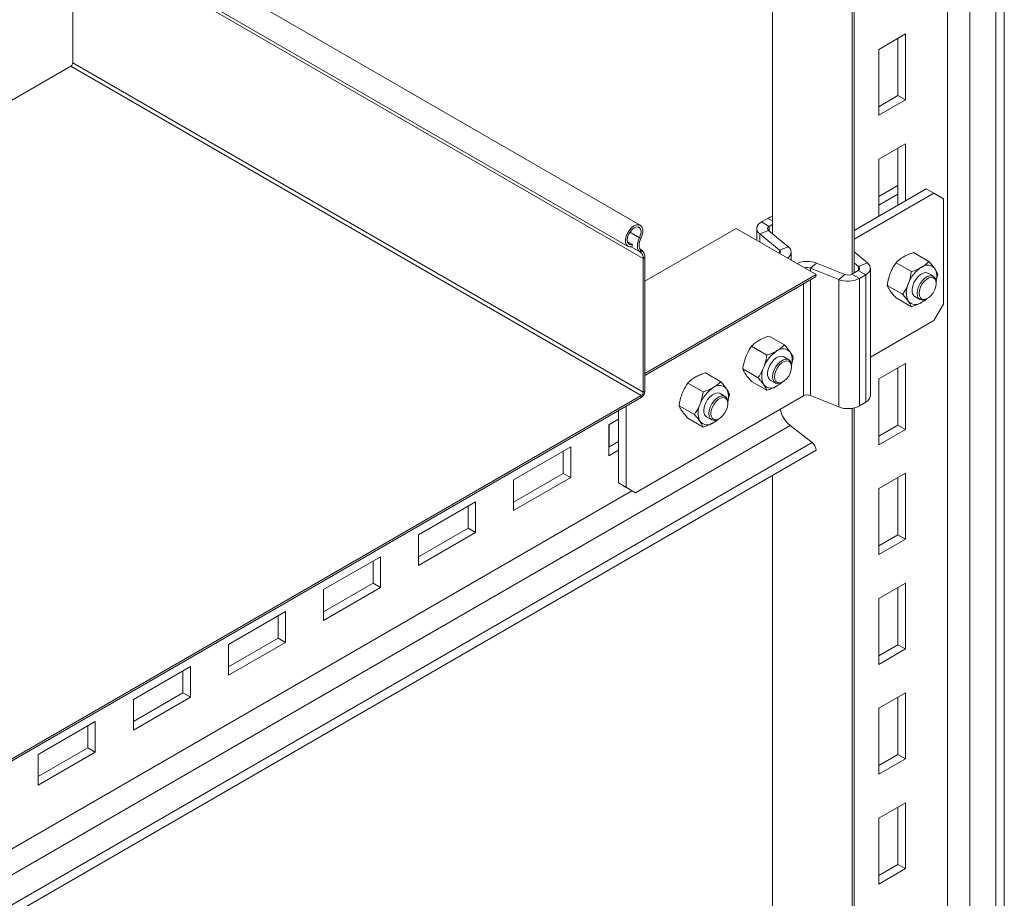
# Model space of a CAD drawing. Header units: millimetres. Extents: x 330 to 1856, y -20 to 3175.
# Tile 21 of 53: x 761 to 1127, y 511 to 838. Entities that reach past the tile are written whole.
import ezdxf

# ---------------------------------------------------------------- set-up
doc = ezdxf.new("R2010")
doc.units = ezdxf.units.MM

msp = doc.modelspace()

# ---------------------------------------------------------------- linework, layer by layer
at = {"color": 7, "linetype": 'Continuous', "lineweight": 15}
for p, q in [((1105.74, 400.65), (1105.74, 1543.81)), ((1114.07, 401.07), (1114.07, 1544.23)), ((1123.73, 397.17), (1123.73, 1540.33)), ((1126.93, 397.33), (1126.93, 1540.49)), ((1070.36, 743.4), (1070.36, 951.42)), ((1071.09, 743.82), (1071.09, 951.4)), ((1040.66, 758.38), (1040.66, 946.42)), ((991.54, 761.47), (779.41, 883.93)), ((774.86, 876.05), (986.99, 753.59)), ((992.64, 749.1), (780.51, 871.56)), ((780.51, 871.56), (780.51, 821.88)), ((1090.12, 832.57), (1080.22, 826.85)), ((1090.12, 808.07), (1090.12, 832.57)), ((1087.36, 830.98), (1087.36, 809.66)), ((1080.22, 826.85), (1080.22, 802.36)), ((779.81, 820.66), (559.59, 693.53)), ((991.94, 698.2), (779.81, 820.66)), ((992.64, 699.42), (780.51, 821.88)), ((1087.36, 809.66), (1080.22, 805.54)), ((1087.36, 809.66), (1090.12, 808.07)), ((1080.22, 802.36), (1090.12, 808.07)), ((1090.12, 791.74), (1080.22, 786.03)), ((1090.12, 770.51), (1090.12, 791.74)), ((1087.36, 790.15), (1087.36, 768.92)), ((1080.22, 786.03), (1080.22, 764.8)), ((1097.9, 775), (1071.09, 759.52)), ((1100.73, 773.37), (1071.09, 756.26)), ((1080.22, 772.14), (1087.36, 776.27)), ((1080.22, 768.88), (1087.36, 773)), ((1100.73, 773.37), (1097.9, 775)), ((1104.26, 771.33), (1100.73, 773.37)), ((1104.26, 732.13), (1104.26, 771.33)), ((1038.97, 764.03), (1036.62, 762.68)), ((1036.62, 762.68), (1039.45, 761.04)), ((1040.66, 761.74), (1039.45, 761.04)), ((993.28, 740.69), (1027.22, 760.28)), ((1056.92, 743.14), (1027.22, 760.28)), ((1034.86, 760.23), (1034.86, 755.87)), ((1039.22, 759.57), (1035.95, 758.24)), ((1035.95, 758.24), (1043.3, 752.18)), ((1039.22, 759.57), (1046.58, 753.5)), ((988.6, 754.26), (986.78, 755.32)), ((991.25, 756.77), (991.74, 756.59)), ((988.44, 753.46), (988.6, 754.26)), ((991.87, 752.32), (991.41, 751.55)), ((991.41, 751.55), (991.65, 751.4)), ((991.65, 751.4), (992.11, 752.17)), ((991.87, 752.32), (992.11, 752.17)), ((1043.3, 752.18), (1046.58, 753.5)), ((1047.66, 748.48), (1047.66, 751.52)), ((1071.09, 751.54), (1076.04, 747.46)), ((1093.19, 751.28), (1098.89, 747.99)), ((993.28, 749.47), (992.64, 749.1)), ((992.64, 749.1), (992.64, 699.42)), ((993.28, 749.47), (993.28, 699.79)), ((1054.83, 745.52), (1057.12, 747.41)), ((1057.12, 747.41), (1067.63, 743.17)), ((1071.09, 747.51), (1072.76, 746.13)), ((1072.76, 746.13), (1076.04, 747.46)), ((1086.65, 747.51), (1092.36, 744.22)), ((1054.83, 745.52), (1065.33, 741.28)), ((1070.19, 743.3), (1072.54, 744.65)), ((1072.54, 744.65), (1075.37, 743.02)), ((1077.12, 698.11), (1077.12, 745.47)), ((1085.53, 745.61), (1085.35, 745.5)), ((1085.35, 745.5), (1085.35, 745.31)), ((1100.54, 742.51), (1098.63, 743.61)), ((1101.52, 740.38), (1102.16, 743.34)), ((993.28, 706.4), (1056.92, 743.14)), ((993.28, 705.56), (1056.4, 742)), ((1067.63, 743.17), (1065.33, 741.28)), ((1065.33, 693.92), (1065.33, 741.28)), ((1073.02, 741.66), (1070.19, 743.3)), ((1073.02, 741.66), (1075.37, 743.02)), ((1073.02, 694.31), (1073.02, 741.66)), ((1075.37, 695.66), (1075.37, 743.02)), ((1101.58, 739.81), (1101.58, 740.22)), ((1083.39, 739.09), (1089.1, 735.8)), ((1086.65, 734.45), (1092.36, 731.15)), ((1093.63, 734.95), (1095.54, 733.85)), ((1098.04, 734.09), (1098.4, 734.3)), ((1100.73, 726.01), (1104.26, 732.13)), ((1077.12, 712.38), (1100.73, 726.01)), ((1039.44, 720.26), (1045.15, 716.96)), ((1031.78, 714.58), (1031.61, 714.48)), ((1031.61, 714.48), (1031.61, 714.28)), ((1032.91, 716.49), (1038.62, 713.19)), ((1046.8, 711.48), (1044.89, 712.58)), ((1047.77, 709.35), (1048.42, 712.32)), ((1029.65, 708.07), (1035.35, 704.77)), ((1047.83, 708.78), (1047.83, 709.19)), ((1090.12, 710.09), (1080.22, 704.37)), ((1087.36, 708.49), (1087.36, 687.18)), ((1090.12, 685.59), (1090.12, 710.09)), ((1015.76, 706.58), (1021.46, 703.29)), ((1032.91, 703.42), (1038.62, 700.13)), ((1039.89, 703.92), (1041.8, 702.82)), ((1044.3, 703.07), (1044.65, 703.27)), ((1080.22, 704.37), (1080.22, 679.88)), ((992.64, 699.42), (993.28, 699.79)), ((1008.1, 700.91), (1007.92, 700.81)), ((1007.92, 700.81), (1007.92, 700.61)), ((1009.22, 702.81), (1014.93, 699.52)), ((991.94, 698.2), (711.78, 536.47)), ((991.94, 697.46), (711.78, 535.73)), ((989.82, 661.98), (1052.27, 698.03)), ((991.94, 697.46), (991.94, 698.2)), ((1023.11, 697.81), (1021.2, 698.91)), ((1024.08, 695.68), (1024.73, 698.64)), ((1065.33, 693.92), (1054.83, 698.16)), ((983.45, 692.56), (983.45, 665.65)), ((986.28, 694.2), (986.28, 664.02)), ((1005.96, 694.39), (1011.66, 691.1)), ((1024.15, 695.11), (1024.15, 695.52)), ((1070.36, 364.67), (1070.36, 693.41)), ((1071.09, 365.69), (1071.09, 693.56)), ((1075.37, 695.66), (1073.02, 694.31)), ((983.45, 689.33), (979.81, 687.23)), ((1009.22, 689.75), (1014.93, 686.45)), ((1016.2, 690.25), (1018.11, 689.15)), ((1020.61, 689.39), (1020.96, 689.6)), ((979.81, 687.23), (979.81, 675.8)), ((979.92, 679.05), (979.92, 687.29)), ((1055.46, 680.67), (1047.25, 687.08)), ((1087.36, 687.18), (1080.22, 683.06)), ((1080.22, 679.88), (1090.12, 685.59)), ((1087.36, 687.18), (1090.12, 685.59)), ((983.45, 681.09), (979.81, 678.98)), ((631.2, 435.75), (1055.46, 680.67)), ((632.66, 432.89), (1056.92, 677.82)), ((965.67, 679.07), (944.46, 666.82)), ((962.91, 677.48), (962.91, 669.23)), ((965.67, 667.64), (965.67, 679.07)), ((979.81, 675.8), (983.45, 677.9)), ((962.91, 669.23), (944.46, 658.57)), ((944.46, 655.39), (965.67, 667.64)), ((944.46, 666.82), (944.46, 655.39)), ((962.91, 669.23), (965.67, 667.64)), ((1040.66, 381.82), (1040.66, 668.43)), ((1090.12, 669.26), (1080.22, 663.54)), ((1087.36, 667.67), (1087.36, 646.36)), ((1090.12, 644.76), (1090.12, 669.26)), ((983.45, 665.65), (986.28, 664.02)), ((986.99, 663.61), (983.45, 665.65)), ((986.28, 664.02), (989.82, 661.98)), ((989.82, 661.98), (986.99, 663.61)), ((1080.22, 663.54), (1080.22, 639.05)), ((930.31, 658.66), (909.1, 646.41)), ((927.56, 657.07), (927.56, 648.82)), ((930.31, 647.23), (930.31, 658.66)), ((927.56, 648.82), (909.1, 638.16)), ((927.56, 648.82), (930.31, 647.23)), ((909.1, 634.98), (930.31, 647.23)), ((909.1, 646.41), (909.1, 634.98)), ((1087.36, 646.36), (1080.22, 642.23)), ((1080.22, 639.05), (1090.12, 644.76)), ((1087.36, 646.36), (1090.12, 644.76)), ((894.96, 638.25), (873.74, 626)), ((894.96, 626.82), (894.96, 638.25)), ((892.2, 636.66), (892.2, 628.41)), ((892.2, 628.41), (873.74, 617.75)), ((873.74, 614.57), (894.96, 626.82)), ((892.2, 628.41), (894.96, 626.82)), ((1090.12, 628.43), (1080.22, 622.72)), ((1087.36, 626.84), (1087.36, 605.53)), ((1090.12, 603.94), (1090.12, 628.43)), ((873.74, 626), (873.74, 614.57)), ((1080.22, 622.72), (1080.22, 598.22)), ((859.6, 617.84), (838.39, 605.59)), ((856.84, 616.25), (856.84, 608)), ((859.6, 606.41), (859.6, 617.84)), ((856.84, 608), (838.39, 597.34)), ((856.84, 608), (859.6, 606.41)), ((838.39, 594.16), (859.6, 606.41)), ((838.39, 605.59), (838.39, 594.16)), ((1087.36, 605.53), (1080.22, 601.41)), ((1087.36, 605.53), (1090.12, 603.94)), ((1080.22, 598.22), (1090.12, 603.94)), ((824.25, 597.43), (803.03, 585.18)), ((824.25, 586), (824.25, 597.43)), ((821.49, 595.84), (821.49, 587.59)), ((821.49, 587.59), (803.03, 576.93)), ((803.03, 573.75), (824.25, 586)), ((821.49, 587.59), (824.25, 586)), ((1090.12, 587.61), (1080.22, 581.89)), ((1087.36, 586.01), (1087.36, 564.7)), ((1090.12, 563.11), (1090.12, 587.61)), ((803.03, 585.18), (803.03, 573.75)), ((1080.22, 581.89), (1080.22, 557.39)), ((788.89, 577.02), (767.68, 564.77)), ((786.13, 575.43), (786.13, 567.18)), ((788.89, 565.59), (788.89, 577.02)), ((786.13, 567.18), (767.68, 556.52)), ((767.68, 553.34), (788.89, 565.59)), ((767.68, 564.77), (767.68, 553.34)), ((786.13, 567.18), (788.89, 565.59)), ((1087.36, 564.7), (1080.22, 560.58)), ((1087.36, 564.7), (1090.12, 563.11)), ((1080.22, 557.39), (1090.12, 563.11)), ((1090.12, 546.78), (1080.22, 541.06)), ((1090.12, 522.28), (1090.12, 546.78)), ((1087.36, 545.19), (1087.36, 523.87)), ((1080.22, 541.06), (1080.22, 516.57)), ((1087.36, 523.87), (1080.22, 519.75)), ((1087.36, 523.87), (1090.12, 522.28)), ((1080.22, 516.57), (1090.12, 522.28))]:
    msp.add_line(p, q, dxfattribs=at)
at = {"color": 8, "linetype": 'Continuous', "lineweight": 15}
for p, q in [((1040.66, 763.06), (1038.97, 764.03)), ((991.25, 756.77), (987.62, 758.87)), ((1035.95, 758.24), (1035.95, 755.25)), ((1039.45, 761.04), (1039.45, 759.38)), ((991.65, 751.4), (988.17, 753.4)), ((991.41, 751.55), (988.19, 753.41)), ((1043.3, 752.18), (1043.3, 751)), ((1054.83, 744.35), (1054.83, 745.52)), ((1072.76, 746.13), (1072.76, 744.81)), ((1054.83, 698.16), (1054.83, 741.09)), ((1052.27, 739.61), (1052.27, 698.03)), ((625.02, 443.33), (1047.25, 687.08)), ((681.38, 485.49), (988.47, 662.76))]:
    msp.add_line(p, q, dxfattribs=at)
at = {"color": 7, "linetype": 'Continuous', "lineweight": 15, "flags": 128}
for points in [[(988.44, 753.46), (987.59, 753.39), (986.89, 753.66), (986.37, 754.24), (986.1, 755.08), (986.07, 756.13), (986.31, 757.29), (986.79, 758.47), (987.47, 759.57), (988.29, 760.51), (989.2, 761.2), (990.11, 761.6), (990.95, 761.67), (991.65, 761.4), (992.16, 760.82), (992.44, 759.97), (992.46, 758.92), (992.22, 757.76), (991.74, 756.59)], [(1036.62, 762.68), (1035.95, 762.22), (1035.42, 761.69), (1035.07, 761.12), (1034.88, 760.53), (1034.88, 759.93), (1035.07, 759.33), (1035.42, 758.76), (1035.95, 758.24)], [(1040.66, 764.72), (1039.77, 764.42), (1038.97, 764.03)], [(988.6, 754.26), (987.85, 754.22), (987.24, 754.52), (986.84, 755.12), (986.69, 755.97), (986.8, 756.98), (987.17, 758.05), (987.75, 759.06), (988.49, 759.92), (989.3, 760.53), (990.12, 760.83), (990.84, 760.8), (991.41, 760.43), (991.75, 759.76), (991.85, 758.87), (991.67, 757.84), (991.25, 756.77)], [(1039.45, 761.04), (1039.22, 760.89), (1039.05, 760.72), (1038.93, 760.53), (1038.87, 760.33), (1038.87, 760.13), (1038.93, 759.93), (1039.05, 759.74), (1039.22, 759.57)], [(991.25, 756.77), (990.9, 755.97), (990.64, 755.16), (990.49, 754.37), (990.46, 753.62), (990.54, 752.95), (990.73, 752.37), (991.02, 751.9), (991.41, 751.55)], [(991.74, 756.59), (991.45, 755.93), (991.24, 755.27), (991.12, 754.62), (991.09, 754.02), (991.16, 753.46), (991.31, 752.99), (991.55, 752.6), (991.87, 752.32)], [(1075.37, 743.02), (1076.04, 743.48), (1076.56, 744.01), (1076.92, 744.57), (1077.1, 745.17), (1077.1, 745.77), (1076.92, 746.37), (1076.56, 746.93), (1076.04, 747.46)], [(1072.54, 744.65), (1072.76, 744.81), (1072.94, 744.98), (1073.06, 745.17), (1073.12, 745.37), (1073.12, 745.57), (1073.06, 745.77), (1072.94, 745.96), (1072.76, 746.13)], [(1098.63, 743.61), (1098.49, 743.68), (1097.69, 743.84), (1096.77, 743.66), (1095.81, 743.16), (1094.87, 742.37), (1094.03, 741.35), (1093.34, 740.17), (1092.86, 738.93), (1092.62, 737.71), (1092.64, 736.62), (1092.92, 735.71), (1093.44, 735.08), (1093.63, 734.95)], [(1094.51, 736.14), (1094.64, 737.31), (1095.02, 738.55), (1095.63, 739.77), (1096.41, 740.86), (1097.32, 741.76), (1098.28, 742.39), (1099.23, 742.71), (1100.08, 742.69), (1100.78, 742.34), (1101.28, 741.68), (1101.54, 740.75), (1101.58, 740.22)], [(1095.21, 736.14), (1095.34, 735.18), (1095.72, 734.44), (1096.31, 733.99), (1097.07, 733.87), (1097.94, 734.07), (1098.85, 734.6), (1099.72, 735.39), (1100.48, 736.4), (1101.07, 737.53), (1101.45, 738.7), (1101.58, 739.81), (1101.45, 740.77), (1101.07, 741.5), (1100.48, 741.95), (1099.72, 742.08), (1098.85, 741.87), (1097.94, 741.35), (1097.07, 740.55), (1096.31, 739.55), (1095.72, 738.41), (1095.34, 737.25), (1095.21, 736.14)], [(1098.04, 734.09), (1097.32, 733.76), (1096.41, 733.61), (1095.63, 733.8), (1095.02, 734.31), (1094.64, 735.11), (1094.51, 736.14)], [(1044.89, 712.58), (1044.74, 712.66), (1043.94, 712.82), (1043.03, 712.64), (1042.07, 712.13), (1041.13, 711.34), (1040.29, 710.32), (1039.6, 709.15), (1039.12, 707.9), (1038.88, 706.69), (1038.9, 705.59), (1039.18, 704.69), (1039.7, 704.05), (1039.89, 703.92)], [(1040.76, 705.11), (1040.89, 706.29), (1041.28, 707.53), (1041.89, 708.74), (1042.67, 709.84), (1043.58, 710.73), (1044.54, 711.36), (1045.48, 711.68), (1046.34, 711.66), (1047.04, 711.31), (1047.54, 710.65), (1047.8, 709.73), (1047.83, 709.19)], [(1041.47, 705.11), (1041.6, 704.15), (1041.98, 703.42), (1042.57, 702.97), (1043.33, 702.84), (1044.2, 703.05), (1045.11, 703.57), (1045.97, 704.37), (1046.74, 705.37), (1047.33, 706.51), (1047.71, 707.68), (1047.83, 708.78), (1047.71, 709.75), (1047.33, 710.48), (1046.74, 710.93), (1045.97, 711.05), (1045.11, 710.85), (1044.2, 710.32), (1043.33, 709.53), (1042.57, 708.52), (1041.98, 707.39), (1041.6, 706.22), (1041.47, 705.11)], [(1044.3, 703.07), (1043.58, 702.74), (1042.67, 702.59), (1041.89, 702.78), (1041.28, 703.29), (1040.89, 704.09), (1040.76, 705.11)], [(1021.2, 698.91), (1021.06, 698.98), (1020.26, 699.14), (1019.34, 698.96), (1018.38, 698.46), (1017.44, 697.67), (1016.6, 696.65), (1015.91, 695.47), (1015.43, 694.23), (1015.19, 693.02), (1015.21, 691.92), (1015.49, 691.01), (1016.01, 690.38), (1016.2, 690.25)], [(1017.08, 691.44), (1017.21, 692.61), (1017.59, 693.85), (1018.2, 695.07), (1018.98, 696.16), (1019.89, 697.06), (1020.85, 697.69), (1021.79, 698.01), (1022.65, 697.99), (1023.35, 697.64), (1023.85, 696.98), (1024.11, 696.06), (1024.15, 695.52)], [(1017.78, 691.44), (1017.91, 690.48), (1018.29, 689.74), (1018.88, 689.29), (1019.64, 689.17), (1020.51, 689.37), (1021.42, 689.9), (1022.29, 690.69), (1023.05, 691.7), (1023.64, 692.83), (1024.02, 694), (1024.15, 695.11), (1024.02, 696.07), (1023.64, 696.8), (1023.05, 697.25), (1022.29, 697.38), (1021.42, 697.17), (1020.51, 696.65), (1019.64, 695.85), (1018.88, 694.85), (1018.29, 693.71), (1017.91, 692.55), (1017.78, 691.44)], [(1020.61, 689.39), (1019.89, 689.06), (1018.98, 688.91), (1018.2, 689.1), (1017.59, 689.61), (1017.21, 690.41), (1017.08, 691.44)]]:
    msp.add_lwpolyline(points, dxfattribs=at)
at = {"color": 7, "linetype": 'Continuous', "lineweight": 15}
for centre, radius, start, end in [((778.98, 821.95), 1.54, 302.605, 357.396), ((990.05, 749.34), 2.61, 354.7439, 51.9882), ((990.22, 749.75), 3.07, 354.7437, 51.9899), ((1042.86, 751.52), 0.791, 313.2162, 56.0493), ((1045.15, 751.49), 2.47, 296.8316, 54.6298), ((1053.7, 738.53), 9.52, 68.8904, 113.9599), ((1053.68, 742.5), 3.24, 69.1872, 107.7189), ((1102.75, 735.47), 12.28, 122.6378, 159.773), ((1098.36, 743.09), 3.52, 40.5326, 129.2488), ((1095.68, 742.35), 6.15, 343.2372, 29.411), ((1055.67, 743.02), 1.26, 305.6494, 5.6625), ((1068.74, 750.02), 9.39, 248.6939, 297.0888), ((1068.76, 746.08), 3.13, 248.6936, 297.0889), ((1097.77, 736.45), 7.3, 153.4363, 206.5637), ((1093.91, 735.47), 3.52, 220.5325, 309.248), ((1091.38, 740.81), 9.36, 300.5339, 312.6606), ((1049.01, 704.45), 12.28, 122.6378, 159.773), ((1044.62, 712.06), 3.52, 40.5326, 129.2488), ((1041.93, 711.33), 6.15, 343.2366, 29.4116), ((1044.02, 705.43), 7.3, 153.4363, 206.5637), ((990.36, 699.92), 2.92, 302.6062, 357.3938), ((991.11, 699.49), 1.54, 302.605, 357.396), ((1025.32, 690.77), 12.28, 122.6375, 159.7732), ((1020.93, 698.39), 3.52, 40.5321, 129.2487), ((1018.25, 697.66), 6.15, 343.2359, 29.4127), ((1040.16, 704.45), 3.52, 220.5325, 309.248), ((1037.64, 709.78), 9.36, 300.5339, 312.6606), ((1053.69, 695.25), 3.13, 68.6944, 117.0886), ((1074.12, 698.41), 3.01, 294.334, 354.3456), ((1020.34, 691.75), 7.3, 153.4357, 206.5643), ((1053.89, 695.24), 10.52, 192.0916, 230.8235), ((1068.74, 702.66), 9.39, 248.6939, 297.0888), ((1016.48, 690.77), 3.52, 220.5321, 309.2488), ((1013.95, 696.1), 9.36, 300.5333, 312.6616), ((1053.02, 677.62), 3.91, 2.9071, 51.3094)]:
    msp.add_arc(centre, radius, start, end, dxfattribs=at)
for points, knots in [([(1089.41, 749.69), (1089.49, 749.73), (1090.08, 750.07), (1091.3, 750.64), (1092.55, 751.07), (1093.19, 751.28)], [0, 0, 0, 0, 0.070089, 0.530784, 1, 1, 1, 1]), ([(1084.52, 743.6), (1084.67, 743.97), (1085.25, 745.38), (1086.06, 746.61), (1086.65, 747.51)], [0, 0, 0, 0, 0.2686342, 1, 1, 1, 1]), ([(1086.65, 747.51), (1087.04, 747.9), (1087.83, 748.68), (1088.88, 749.35), (1089.41, 749.69)], [0, 0, 0, 0, 0.495461, 1, 1, 1, 1]), ([(1096.13, 745.81), (1096.21, 745.86), (1096.79, 746.2), (1097.79, 746.9), (1098.52, 747.62), (1098.89, 747.99)], [0, 0, 0, 0, 0.070089, 0.530784, 1, 1, 1, 1]), ([(1098.89, 747.99), (1099.3, 747.53), (1100.12, 746.6), (1100.73, 745.79), (1101.03, 745.37)], [0, 0, 0, 0, 0.495461, 1, 1, 1, 1]), ([(1083.39, 739.09), (1083.45, 739.49), (1083.69, 741.03), (1084.16, 742.5), (1084.52, 743.6)], [0, 0, 0, 0, 0.257549, 1, 1, 1, 1]), ([(1091.23, 739.72), (1091.37, 740.1), (1091.9, 741.54), (1092.17, 743.09), (1092.36, 744.22)], [0, 0, 0, 0, 0.268634, 1, 1, 1, 1]), ([(1092.36, 744.22), (1093.03, 744.44), (1094.39, 744.9), (1095.55, 745.5), (1096.13, 745.81)], [0, 0, 0, 0, 0.495461, 1, 1, 1, 1]), ([(1101.03, 745.37), (1101.07, 745.32), (1101.36, 744.9), (1101.8, 744.18), (1102.04, 743.62), (1102.16, 743.34)], [0, 0, 0, 0, 0.070089, 0.530788, 1, 1, 1, 1]), ([(1089.1, 735.8), (1089.31, 736.11), (1090.14, 737.31), (1090.77, 738.69), (1091.23, 739.72)], [0, 0, 0, 0, 0.257549, 1, 1, 1, 1]), ([(1084.52, 737.06), (1084.48, 737.12), (1084.19, 737.53), (1083.75, 738.25), (1083.51, 738.81), (1083.39, 739.09)], [0, 0, 0, 0, 0.070089, 0.530783, 1, 1, 1, 1]), ([(1086.65, 734.45), (1086.25, 734.91), (1085.43, 735.83), (1084.82, 736.65), (1084.52, 737.06)], [0, 0, 0, 0, 0.495458, 1, 1, 1, 1]), ([(1091.23, 733.18), (1091.19, 733.24), (1090.9, 733.66), (1090.23, 734.51), (1089.48, 735.37), (1089.1, 735.8)], [0, 0, 0, 0, 0.070089, 0.530783, 1, 1, 1, 1]), ([(1092.36, 731.15), (1092.24, 731.45), (1091.99, 732.05), (1091.49, 732.8), (1091.23, 733.18)], [0, 0, 0, 0, 0.495458, 1, 1, 1, 1]), ([(1096.13, 732.75), (1096.05, 732.7), (1095.46, 732.37), (1094.25, 731.79), (1092.99, 731.37), (1092.36, 731.15)], [0, 0, 0, 0, 0.070084, 0.530781, 1, 1, 1, 1]), ([(1097.89, 734), (1097.82, 733.93), (1097.33, 733.47), (1096.68, 733.08), (1096.13, 732.75)], [0, 0, 0, 0, 0.1574, 1, 1, 1, 1]), ([(1032.91, 716.49), (1033.3, 716.88), (1034.09, 717.66), (1035.14, 718.33), (1035.67, 718.66)], [0, 0, 0, 0, 0.495461, 1, 1, 1, 1]), ([(1035.67, 718.66), (1035.75, 718.71), (1036.34, 719.04), (1037.56, 719.62), (1038.81, 720.04), (1039.44, 720.26)], [0, 0, 0, 0, 0.070089, 0.530784, 1, 1, 1, 1]), ([(1030.77, 712.57), (1030.93, 712.95), (1031.51, 714.36), (1032.32, 715.59), (1032.91, 716.49)], [0, 0, 0, 0, 0.2686342, 1, 1, 1, 1]), ([(1038.62, 713.19), (1039.29, 713.42), (1040.65, 713.87), (1041.8, 714.48), (1042.39, 714.79)], [0, 0, 0, 0, 0.495461, 1, 1, 1, 1]), ([(1042.39, 714.79), (1042.47, 714.83), (1043.05, 715.17), (1044.04, 715.87), (1044.78, 716.6), (1045.15, 716.96)], [0, 0, 0, 0, 0.070089, 0.530784, 1, 1, 1, 1]), ([(1045.15, 716.96), (1045.56, 716.5), (1046.38, 715.58), (1046.98, 714.76), (1047.29, 714.35)], [0, 0, 0, 0, 0.495461, 1, 1, 1, 1]), ([(1047.29, 714.35), (1047.33, 714.29), (1047.62, 713.88), (1048.06, 713.16), (1048.3, 712.6), (1048.42, 712.32)], [0, 0, 0, 0, 0.070089, 0.530788, 1, 1, 1, 1]), ([(1029.65, 708.07), (1029.71, 708.47), (1029.94, 710.01), (1030.42, 711.48), (1030.77, 712.57)], [0, 0, 0, 0, 0.257549, 1, 1, 1, 1]), ([(1037.49, 708.69), (1037.63, 709.08), (1038.16, 710.52), (1038.42, 712.06), (1038.62, 713.19)], [0, 0, 0, 0, 0.268634, 1, 1, 1, 1]), ([(1030.77, 706.04), (1030.74, 706.09), (1030.45, 706.51), (1030, 707.23), (1029.77, 707.79), (1029.65, 708.07)], [0, 0, 0, 0, 0.070089, 0.530783, 1, 1, 1, 1]), ([(1035.35, 704.77), (1035.57, 705.08), (1036.39, 706.29), (1037.02, 707.67), (1037.49, 708.69)], [0, 0, 0, 0, 0.257549, 1, 1, 1, 1]), ([(1009.22, 702.81), (1009.61, 703.2), (1010.4, 703.98), (1011.45, 704.65), (1011.98, 704.99)], [0, 0, 0, 0, 0.495458, 1, 1, 1, 1]), ([(1011.98, 704.99), (1012.06, 705.03), (1012.65, 705.37), (1013.87, 705.94), (1015.12, 706.37), (1015.76, 706.58)], [0, 0, 0, 0, 0.070084, 0.530784, 1, 1, 1, 1]), ([(1018.7, 701.11), (1018.78, 701.16), (1019.36, 701.5), (1020.36, 702.2), (1021.09, 702.92), (1021.46, 703.29)], [0, 0, 0, 0, 0.070084, 0.530784, 1, 1, 1, 1]), ([(1021.46, 703.29), (1021.87, 702.83), (1022.69, 701.9), (1023.29, 701.09), (1023.6, 700.67)], [0, 0, 0, 0, 0.495464, 1, 1, 1, 1]), ([(1032.91, 703.42), (1032.51, 703.88), (1031.68, 704.81), (1031.08, 705.63), (1030.77, 706.04)], [0, 0, 0, 0, 0.495458, 1, 1, 1, 1]), ([(1037.49, 702.16), (1037.45, 702.22), (1037.15, 702.63), (1036.49, 703.49), (1035.73, 704.34), (1035.35, 704.77)], [0, 0, 0, 0, 0.070089, 0.530783, 1, 1, 1, 1]), ([(1007.09, 698.9), (1007.24, 699.27), (1007.82, 700.68), (1008.63, 701.91), (1009.22, 702.81)], [0, 0, 0, 0, 0.2686342, 1, 1, 1, 1]), ([(1013.8, 695.02), (1013.94, 695.4), (1014.47, 696.85), (1014.74, 698.39), (1014.93, 699.52)], [0, 0, 0, 0, 0.268634, 1, 1, 1, 1]), ([(1014.93, 699.52), (1015.6, 699.74), (1016.96, 700.2), (1018.12, 700.8), (1018.7, 701.11)], [0, 0, 0, 0, 0.495458, 1, 1, 1, 1]), ([(1023.6, 700.67), (1023.64, 700.62), (1023.93, 700.2), (1024.37, 699.48), (1024.61, 698.92), (1024.73, 698.64)], [0, 0, 0, 0, 0.070092, 0.530786, 1, 1, 1, 1]), ([(1038.62, 700.13), (1038.49, 700.42), (1038.24, 701.02), (1037.74, 701.78), (1037.49, 702.16)], [0, 0, 0, 0, 0.495458, 1, 1, 1, 1]), ([(1042.39, 701.72), (1042.31, 701.68), (1041.72, 701.34), (1040.51, 700.77), (1039.25, 700.34), (1038.62, 700.13)], [0, 0, 0, 0, 0.070084, 0.530781, 1, 1, 1, 1]), ([(1044.15, 702.98), (1044.07, 702.91), (1043.59, 702.45), (1042.94, 702.05), (1042.39, 701.72)], [0, 0, 0, 0, 0.1574, 1, 1, 1, 1]), ([(1005.96, 694.39), (1006.02, 694.79), (1006.25, 696.33), (1006.73, 697.8), (1007.09, 698.9)], [0, 0, 0, 0, 0.257549, 1, 1, 1, 1]), ([(1007.09, 692.36), (1007.05, 692.42), (1006.76, 692.83), (1006.32, 693.55), (1006.08, 694.11), (1005.96, 694.39)], [0, 0, 0, 0, 0.070092, 0.530781, 1, 1, 1, 1]), ([(1009.22, 689.75), (1008.82, 690.21), (1008, 691.13), (1007.39, 691.95), (1007.09, 692.36)], [0, 0, 0, 0, 0.495462, 1, 1, 1, 1]), ([(1011.66, 691.1), (1011.88, 691.41), (1012.71, 692.61), (1013.34, 693.99), (1013.8, 695.02)], [0, 0, 0, 0, 0.257549, 1, 1, 1, 1]), ([(1013.8, 688.49), (1013.76, 688.54), (1013.47, 688.96), (1012.8, 689.81), (1012.05, 690.67), (1011.66, 691.1)], [0, 0, 0, 0, 0.070092, 0.530781, 1, 1, 1, 1]), ([(1014.93, 686.45), (1014.81, 686.75), (1014.56, 687.35), (1014.06, 688.1), (1013.8, 688.49)], [0, 0, 0, 0, 0.495461, 1, 1, 1, 1]), ([(1020.46, 689.3), (1020.39, 689.23), (1019.9, 688.77), (1019.25, 688.38), (1018.7, 688.05)], [0, 0, 0, 0, 0.157403, 1, 1, 1, 1]), ([(1018.7, 688.05), (1018.62, 688), (1018.03, 687.67), (1016.82, 687.09), (1015.56, 686.67), (1014.93, 686.45)], [0, 0, 0, 0, 0.070096, 0.53079, 1, 1, 1, 1])]:
    msp.add_open_spline(points, degree=3, knots=knots, dxfattribs=at)

doc.saveas('drawing.dxf')
